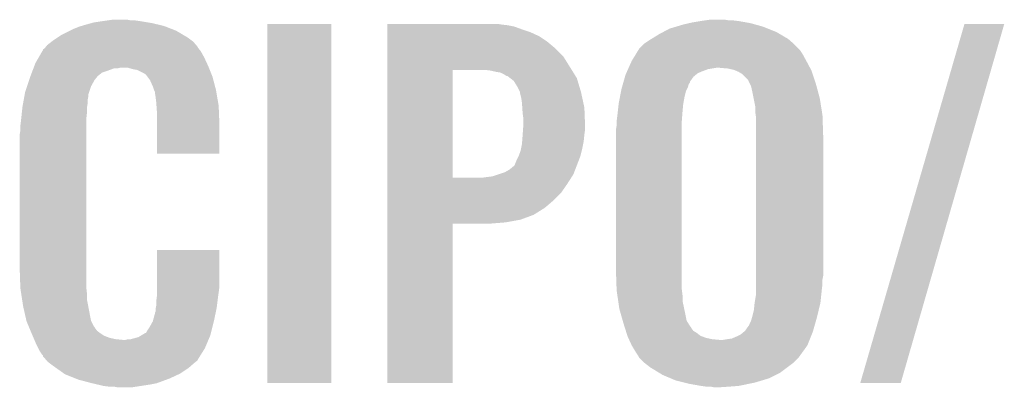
# Model space of a CAD drawing. Extents: x -9 to 122, y -9 to 65.
# Tile 20 of 256: x 3.28 to 6.92, y 18.09 to 19.45. Entities that reach past the tile are written whole.
import ezdxf

# ---------------------------------------------------------------- set-up
doc = ezdxf.new("R2010")
doc.units = 0
doc.layers.add('CLICKER_4_FOR_R7FA4M2A_V100_GTO', color=12, linetype='CONTINUOUS')

msp = doc.modelspace()

# ---------------------------------------------------------------- linework, layer by layer
at = {"layer": 'CLICKER_4_FOR_R7FA4M2A_V100_GTO'}
for points in [[(3.508578, 19.423378), (3.52552, 19.42846), (3.812542, 19.423378), (3.790948, 19.42846)], [(3.52552, 19.42846), (3.544146, 19.43354), (3.790948, 19.42846), (3.76936, 19.43354)], [(3.544146, 19.43354), (3.55346, 19.43608), (3.76936, 19.43354), (3.75412, 19.43608)], [(3.55346, 19.43608), (3.58648, 19.44116), (3.75412, 19.43608), (3.72364, 19.44116)], [(3.58648, 19.44116), (3.60426, 19.4437), (3.72364, 19.44116), (3.70586, 19.4437)], [(3.60426, 19.4437), (3.622042, 19.44624), (3.690622, 19.4437), (3.677922, 19.44624)], [(4.19608, 18.102602), (4.1961, 19.430978), (4.432278, 18.102602), (4.4323, 19.430978)], [(4.1961, 19.430978), (4.196102, 19.431), (4.4323, 19.430978), (4.196102, 19.431)], [(4.6406, 19.42846), (4.640602, 19.431), (5.062218, 19.42846), (5.046982, 19.431)], [(4.6406, 19.42592), (4.6406, 19.42846), (5.085078, 19.42592), (5.062218, 19.42846)], [(5.709916, 19.42084), (5.73532, 19.42846), (6.029962, 19.42084), (6.00253, 19.42846)], [(5.73532, 19.42846), (5.757332, 19.43354), (6.00253, 19.42846), (5.98424, 19.43354)], [(5.757332, 19.43354), (5.76834, 19.43608), (5.98424, 19.43354), (5.969848, 19.43608)], [(5.76834, 19.43608), (5.79882, 19.44116), (5.969848, 19.43608), (5.94106, 19.44116)], [(5.79882, 19.44116), (5.8166, 19.4437), (5.94106, 19.44116), (5.92074, 19.4437)], [(5.8166, 19.4437), (5.834382, 19.44624), (5.905502, 19.4437), (5.890262, 19.44624)], [(6.390646, 18.102608), (6.776728, 19.430972), (6.54049, 18.102608), (6.924034, 19.430972)], [(6.776728, 19.430972), (6.776738, 19.431), (6.924034, 19.430972), (6.776738, 19.431)], [(3.434082, 19.39036), (3.46456, 19.4056), (3.88417, 19.39036), (3.858262, 19.4056)], [(3.46456, 19.4056), (3.47472, 19.41068), (3.858262, 19.4056), (3.845198, 19.41068)], [(3.47472, 19.41068), (3.500118, 19.42084), (3.845198, 19.41068), (3.81907, 19.42084)], [(3.500118, 19.42084), (3.508578, 19.423378), (3.81907, 19.42084), (3.812542, 19.423378)], [(4.6406, 19.420838), (4.6406, 19.42592), (5.11048, 19.420838), (5.085078, 19.42592)], [(4.6406, 19.41068), (4.6406, 19.420838), (5.13842, 19.41068), (5.11048, 19.420838)], [(4.6406, 19.40052), (4.6406, 19.41068), (5.1689, 19.40052), (5.13842, 19.41068)], [(4.6406, 19.385278), (4.6406, 19.40052), (5.201922, 19.385278), (5.1689, 19.40052)], [(5.617526, 19.37512), (5.64642, 19.3929), (6.123942, 19.37512), (6.093716, 19.3929)], [(5.64642, 19.3929), (5.660706, 19.40052), (6.093716, 19.3929), (6.080762, 19.40052)], [(5.660706, 19.40052), (5.684522, 19.413222), (6.080762, 19.40052), (6.049008, 19.413222)], [(5.684522, 19.413222), (5.709916, 19.42084), (6.049008, 19.413222), (6.029962, 19.42084)], [(3.380742, 19.352262), (3.397068, 19.36496), (3.932644, 19.352262), (3.921762, 19.36496)], [(3.397068, 19.36496), (3.4036, 19.37004), (3.921762, 19.36496), (3.914988, 19.37004)], [(3.4036, 19.37004), (3.41884, 19.3802), (3.914988, 19.37004), (3.90144, 19.3802)], [(3.41884, 19.3802), (3.434082, 19.39036), (3.90144, 19.3802), (3.88417, 19.39036)], [(4.6406, 19.36496), (4.6406, 19.385278), (5.2324, 19.36496), (5.201922, 19.385278)], [(4.6406, 19.339562), (4.6406, 19.36496), (5.262878, 19.339562), (5.2324, 19.36496)], [(5.572762, 19.339562), (5.59054, 19.35734), (6.16204, 19.339562), (6.144262, 19.35734)], [(5.59054, 19.35734), (5.590542, 19.357342), (6.144262, 19.35734), (6.14426, 19.357342)], [(5.590542, 19.357342), (5.6134, 19.37258), (6.14426, 19.357342), (6.126846, 19.37258)], [(5.6134, 19.37258), (5.617526, 19.37512), (6.126846, 19.37258), (6.123942, 19.37512)], [(3.349322, 19.30654), (3.362554, 19.329398), (3.9624, 19.30654), (3.949702, 19.329398)], [(3.362554, 19.329398), (3.3655, 19.334484), (3.949702, 19.329398), (3.945634, 19.334484)], [(3.3655, 19.334484), (3.365514, 19.337026), (3.945634, 19.334484), (3.9436, 19.337026)], [(3.365514, 19.337026), (3.370582, 19.339564), (3.9436, 19.337026), (3.94157, 19.339564)], [(3.370582, 19.339564), (3.37261, 19.3421), (3.94157, 19.339564), (3.93954, 19.3421)], [(3.37261, 19.3421), (3.376672, 19.347176), (3.93954, 19.3421), (3.937002, 19.347176)], [(3.376672, 19.347176), (3.380742, 19.352262), (3.937002, 19.347176), (3.932644, 19.352262)], [(4.6406, 19.311618), (4.6406, 19.339562), (5.29082, 19.311618), (5.262878, 19.339562)], [(5.54482, 19.29384), (5.560342, 19.319242), (6.191136, 19.29384), (6.177278, 19.319242)], [(5.560342, 19.319242), (5.569656, 19.33448), (6.177278, 19.319242), (6.16712, 19.33448)], [(5.569656, 19.33448), (5.572762, 19.339562), (6.16712, 19.33448), (6.16204, 19.339562)], [(3.33272, 19.27352), (3.33756, 19.286222), (3.97764, 19.27352), (3.971778, 19.286222)], [(3.33756, 19.286222), (3.349322, 19.30654), (3.971778, 19.286222), (3.9624, 19.30654)], [(4.640598, 19.26082), (4.6406, 19.311618), (5.322572, 19.26082), (5.29082, 19.311618)], [(5.533388, 19.26844), (5.543676, 19.2913), (6.20483, 19.26844), (6.19252, 19.2913)], [(5.543676, 19.2913), (5.54482, 19.29384), (6.19252, 19.2913), (6.191136, 19.29384)], [(3.320142, 19.2405), (3.324012, 19.250658), (3.57124, 19.2405), (3.583938, 19.250658)], [(3.324012, 19.250658), (3.325948, 19.25574), (3.583938, 19.250658), (3.59918, 19.25574)], [(3.325948, 19.25574), (3.329816, 19.265898), (3.59918, 19.25574), (3.627118, 19.265898)], [(3.329816, 19.265898), (3.329818, 19.2659), (3.627118, 19.265898), (3.639818, 19.2659)], [(3.329818, 19.2659), (3.330786, 19.26844), (3.639818, 19.2659), (3.649978, 19.26844)], [(3.330786, 19.26844), (3.33272, 19.27352), (3.979672, 19.26844), (3.97764, 19.27352)], [(3.698238, 19.26336), (3.680458, 19.26844), (3.981704, 19.26336), (3.979672, 19.26844)], [(3.713478, 19.26082), (3.698238, 19.26336), (3.98272, 19.26082), (3.981704, 19.26336)], [(3.738878, 19.24812), (3.713478, 19.26082), (3.9878, 19.24812), (3.98272, 19.26082)], [(3.746498, 19.243042), (3.738878, 19.24812), (3.989832, 19.243042), (3.9878, 19.24812)], [(4.640592, 18.862062), (4.640598, 19.26082), (4.88188, 18.862062), (4.881902, 19.26082)], [(5.021578, 19.25828), (5.001258, 19.26082), (5.32416, 19.25828), (5.322572, 19.26082)], [(5.04444, 19.2532), (5.021578, 19.25828), (5.327334, 19.2532), (5.32416, 19.25828)], [(5.059682, 19.250658), (5.04444, 19.2532), (5.328924, 19.250658), (5.327334, 19.2532)], [(5.069842, 19.245578), (5.059682, 19.250658), (5.332098, 19.245578), (5.328924, 19.250658)], [(5.077462, 19.2405), (5.069842, 19.245578), (5.335272, 19.2405), (5.332098, 19.245578)], [(5.52196, 19.243042), (5.524244, 19.24812), (5.782566, 19.243042), (5.788662, 19.24812)], [(5.524244, 19.24812), (5.527674, 19.25574), (5.788662, 19.24812), (5.80644, 19.25574)], [(5.527674, 19.25574), (5.531102, 19.26336), (5.80644, 19.25574), (5.826762, 19.26336)], [(5.531102, 19.26336), (5.533388, 19.26844), (5.826762, 19.26336), (5.857242, 19.26844)], [(5.90042, 19.2659), (5.86994, 19.26844), (6.206198, 19.2659), (6.20483, 19.26844)], [(5.923282, 19.260818), (5.90042, 19.2659), (6.208934, 19.260818), (6.206198, 19.2659)], [(5.92921, 19.258278), (5.923282, 19.260818), (6.2103, 19.258278), (6.208934, 19.260818)], [(5.94106, 19.2532), (5.92921, 19.258278), (6.211994, 19.2532), (6.2103, 19.258278)], [(5.953762, 19.245578), (5.94106, 19.2532), (6.214534, 19.245578), (6.211994, 19.2532)], [(5.97662, 19.222714), (5.953762, 19.245578), (6.222154, 19.222714), (6.214534, 19.245578)], [(3.306232, 19.199858), (3.313852, 19.222718), (3.5433, 19.199858), (3.555998, 19.222718)], [(3.313852, 19.222718), (3.31724, 19.23288), (3.555998, 19.222718), (3.564126, 19.23288)], [(3.31724, 19.23288), (3.318206, 19.235418), (3.564126, 19.23288), (3.566158, 19.235418)], [(3.318206, 19.235418), (3.320142, 19.2405), (3.566158, 19.235418), (3.57124, 19.2405)], [(3.752214, 19.23542), (3.746498, 19.243042), (3.99288, 19.23542), (3.989832, 19.243042)], [(3.761738, 19.22272), (3.752214, 19.23542), (3.996224, 19.22272), (3.99288, 19.23542)], [(3.7719, 19.199858), (3.761738, 19.22272), (4.00224, 19.199858), (3.996224, 19.22272)], [(5.082544, 19.23796), (5.077462, 19.2405), (5.33686, 19.23796), (5.335272, 19.2405)], [(5.085086, 19.237956), (5.082544, 19.23796), (5.336862, 19.237956), (5.33686, 19.23796)], [(5.094876, 19.23034), (5.085086, 19.237956), (5.341622, 19.23034), (5.336862, 19.237956)], [(5.10794, 19.220176), (5.094876, 19.23034), (5.344672, 19.220176), (5.341622, 19.23034)], [(5.120638, 19.19986), (5.10794, 19.220176), (5.350766, 19.19986), (5.344672, 19.220176)], [(5.5118, 19.207484), (5.513978, 19.215104), (5.755642, 19.207484), (5.76072, 19.215104)], [(5.513978, 19.215104), (5.514704, 19.217646), (5.76072, 19.215104), (5.760724, 19.217646)], [(5.514704, 19.217646), (5.519782, 19.235422), (5.760724, 19.217646), (5.773422, 19.235422)], [(5.519782, 19.235422), (5.52196, 19.243042), (5.773422, 19.235422), (5.782566, 19.243042)], [(5.976622, 19.220176), (5.97662, 19.222714), (6.223, 19.220176), (6.222154, 19.222714)], [(5.980432, 19.21256), (5.976622, 19.220176), (6.225538, 19.21256), (6.223, 19.220176)], [(5.986782, 19.199858), (5.980432, 19.21256), (6.229004, 19.199858), (6.225538, 19.21256)], [(3.297612, 19.169376), (3.299462, 19.179542), (3.53314, 19.169376), (3.536528, 19.179542)], [(3.299462, 19.179542), (3.306232, 19.199858), (3.536528, 19.179542), (3.5433, 19.199858)], [(3.776134, 19.187162), (3.7719, 19.199858), (4.00558, 19.187162), (4.00224, 19.199858)], [(3.77698, 19.184622), (3.776134, 19.187162), (4.006022, 19.184622), (4.00558, 19.187162)], [(3.779518, 19.179544), (3.77698, 19.184622), (4.006906, 19.179544), (4.006022, 19.184622)], [(3.77952, 19.177002), (3.779518, 19.179544), (4.007348, 19.177002), (4.006906, 19.179544)], [(3.78206, 19.16176), (3.77952, 19.177002), (4.009998, 19.16176), (4.007348, 19.177002)], [(5.130798, 19.17954), (5.120638, 19.19986), (5.35686, 19.17954), (5.350766, 19.19986)], [(5.1308, 19.179536), (5.130798, 19.17954), (5.356862, 19.179536), (5.35686, 19.17954)], [(5.1308, 19.176998), (5.1308, 19.179536), (5.357414, 19.176998), (5.356862, 19.179536)], [(5.13588, 19.156678), (5.1308, 19.176998), (5.36183, 19.156678), (5.357414, 19.176998)], [(5.501398, 19.16176), (5.505268, 19.182082), (5.7404, 19.16176), (5.74548, 19.182082)], [(5.505268, 19.182082), (5.50672, 19.1897), (5.74548, 19.182082), (5.749288, 19.1897)], [(5.50672, 19.1897), (5.508896, 19.197322), (5.749288, 19.1897), (5.753102, 19.197322)], [(5.508896, 19.197322), (5.5118, 19.207484), (5.753102, 19.197322), (5.755642, 19.207484)], [(5.99186, 19.177), (5.986782, 19.199858), (6.235238, 19.177), (6.229004, 19.199858)], [(5.995924, 19.15668), (5.99186, 19.177), (6.24078, 19.15668), (6.235238, 19.177)], [(3.2893, 19.12366), (3.291608, 19.136358), (3.528482, 19.12366), (3.5306, 19.136358)], [(3.291608, 19.136358), (3.293918, 19.149058), (3.5306, 19.136358), (3.5306, 19.149058)], [(3.293918, 19.149058), (3.296228, 19.161758), (3.5306, 19.149058), (3.53314, 19.161758)], [(3.296228, 19.161758), (3.297612, 19.169376), (3.53314, 19.161758), (3.53314, 19.169376)], [(3.7846, 19.14144), (3.78206, 19.16176), (4.013532, 19.14144), (4.009998, 19.16176)], [(3.785508, 19.128738), (3.7846, 19.14144), (4.01574, 19.128738), (4.013532, 19.14144)], [(5.13842, 19.1389), (5.13588, 19.156678), (5.365696, 19.1389), (5.36183, 19.156678)], [(5.139606, 19.121118), (5.13842, 19.1389), (5.36956, 19.121118), (5.365696, 19.1389)], [(5.496276, 19.13382), (5.49656, 19.13636), (5.73532, 19.13382), (5.73578, 19.13636)], [(5.49656, 19.13636), (5.501398, 19.16176), (5.73578, 19.13636), (5.7404, 19.16176)], [(6.00202, 19.126198), (5.995924, 19.15668), (6.245658, 19.126198), (6.24078, 19.15668)], [(3.284486, 19.077938), (3.286892, 19.1008), (3.52552, 19.077938), (3.52806, 19.1008)], [(3.286892, 19.1008), (3.289032, 19.121118), (3.52806, 19.1008), (3.52806, 19.121118)], [(3.289032, 19.121118), (3.2893, 19.12366), (3.52806, 19.121118), (3.528482, 19.12366)], [(3.78714, 19.10588), (3.785508, 19.128738), (4.016656, 19.10588), (4.01574, 19.128738)], [(3.78714, 19.06524), (3.78714, 19.10588), (4.01828, 19.06524), (4.016656, 19.10588)], [(5.14096, 19.1008), (5.139606, 19.121118), (5.370342, 19.1008), (5.36956, 19.121118)], [(5.1435, 19.083018), (5.14096, 19.1008), (5.371026, 19.083018), (5.370342, 19.1008)], [(5.49148, 19.09064), (5.493172, 19.10588), (5.731606, 19.09064), (5.73278, 19.10588)], [(5.493172, 19.10588), (5.496276, 19.13382), (5.73278, 19.10588), (5.73532, 19.13382)], [(6.00202, 19.10588), (6.00202, 19.126198), (6.248908, 19.10588), (6.245658, 19.126198)], [(6.003836, 19.093178), (6.00202, 19.10588), (6.25094, 19.093178), (6.248908, 19.10588)], [(3.28168, 19.05508), (3.28422, 19.0754), (3.52552, 19.05508), (3.52552, 19.0754)], [(3.28422, 19.0754), (3.284486, 19.077938), (3.52552, 19.0754), (3.52552, 19.077938)], [(3.78714, 18.950962), (3.78714, 19.06524), (4.018258, 18.950962), (4.01828, 19.06524)], [(5.1435, 19.05508), (5.1435, 19.083018), (5.3721, 19.05508), (5.371026, 19.083018)], [(5.48894, 19.07032), (5.489256, 19.07286), (5.73024, 19.07032), (5.73024, 19.07286)], [(5.48894, 19.055082), (5.48894, 19.07032), (5.73024, 19.055082), (5.73024, 19.07032)], [(5.489256, 19.07286), (5.49148, 19.09064), (5.73024, 19.07286), (5.731606, 19.09064)], [(6.00456, 19.088098), (6.003836, 19.093178), (6.251116, 19.088098), (6.25094, 19.093178)], [(6.00456, 19.01952), (6.00456, 19.088098), (6.25348, 19.01952), (6.251116, 19.088098)], [(3.27914, 19.022062), (3.28168, 19.037302), (3.52552, 19.022062), (3.52552, 19.037302)], [(3.28168, 19.037302), (3.28168, 19.05508), (3.52552, 19.037302), (3.52552, 19.05508)], [(5.14114, 19.02206), (5.14241, 19.03984), (5.36956, 19.02206), (5.3721, 19.03984)], [(5.14241, 19.03984), (5.1435, 19.05508), (5.3721, 19.03984), (5.3721, 19.05508)], [(5.4864, 19.039842), (5.48894, 19.055082), (5.73024, 19.039842), (5.73024, 19.055082)], [(5.4864, 18.51914), (5.4864, 19.039842), (5.73024, 18.51914), (5.73024, 19.039842)], [(3.27914, 18.52676), (3.27914, 19.022062), (3.52552, 18.52676), (3.52552, 19.022062)], [(5.13842, 18.986498), (5.1392, 18.99666), (5.364986, 18.986498), (5.36702, 18.99666)], [(5.1392, 18.99666), (5.14096, 19.01952), (5.36702, 18.99666), (5.369306, 19.01952)], [(5.14096, 19.01952), (5.14114, 19.02206), (5.369306, 19.01952), (5.36956, 19.02206)], [(6.00456, 18.498818), (6.00456, 19.01952), (6.25348, 18.498818), (6.25348, 19.01952)], [(5.12572, 18.94078), (5.133338, 18.961098), (5.354318, 18.94078), (5.359398, 18.961098)], [(5.133338, 18.961098), (5.13537, 18.97126), (5.359398, 18.961098), (5.36194, 18.97126)], [(5.13537, 18.97126), (5.13842, 18.986498), (5.36194, 18.97126), (5.364986, 18.986498)], [(4.018258, 18.95094), (3.78714, 18.950962), (4.018258, 18.95094), (4.018258, 18.950962)], [(5.11302, 18.91284), (5.1181, 18.92554), (5.343572, 18.91284), (5.348456, 18.92554)], [(5.1181, 18.92554), (5.125718, 18.940778), (5.348456, 18.92554), (5.354318, 18.940778)], [(5.125718, 18.940778), (5.12572, 18.94078), (5.354318, 18.940778), (5.354318, 18.94078)], [(5.052058, 18.87474), (5.074918, 18.88236), (5.328918, 18.87474), (5.331848, 18.88236)], [(5.074918, 18.88236), (5.092698, 18.892518), (5.331848, 18.88236), (5.335754, 18.892518)], [(5.092698, 18.892518), (5.10794, 18.90522), (5.335754, 18.892518), (5.34064, 18.90522)], [(5.10794, 18.90522), (5.110478, 18.90776), (5.34064, 18.90522), (5.341618, 18.90776)], [(5.110478, 18.90776), (5.11302, 18.91284), (5.341618, 18.90776), (5.343572, 18.91284)], [(4.640592, 18.86204), (4.640592, 18.862062), (4.991098, 18.86204), (4.88188, 18.862062)], [(4.640592, 18.83918), (4.640592, 18.86204), (5.30606, 18.83918), (5.320754, 18.86204)], [(4.991098, 18.86204), (5.00888, 18.86458), (5.320754, 18.86204), (5.322386, 18.86458)], [(5.00888, 18.86458), (5.029198, 18.86712), (5.322386, 18.86458), (5.324018, 18.86712)], [(5.029198, 18.86712), (5.052058, 18.87474), (5.324018, 18.86712), (5.328918, 18.87474)], [(4.64059, 18.806158), (4.640592, 18.83918), (5.283198, 18.806158), (5.30606, 18.83918)], [(4.64059, 18.77822), (4.64059, 18.806158), (5.25526, 18.77822), (5.283198, 18.806158)], [(4.64059, 18.75028), (4.64059, 18.77822), (5.222238, 18.75028), (5.25526, 18.77822)], [(4.64059, 18.72488), (4.64059, 18.75028), (5.1816, 18.72488), (5.222238, 18.75028)], [(4.640588, 18.69694), (4.64059, 18.7071), (5.077462, 18.69694), (5.133338, 18.7071)], [(4.64059, 18.7071), (4.64059, 18.72488), (5.133338, 18.7071), (5.1816, 18.72488)], [(4.64058, 18.102602), (4.640588, 18.691838), (4.881858, 18.102602), (4.88188, 18.691838)], [(4.640588, 18.69186), (4.640588, 18.69694), (5.013962, 18.69186), (5.077462, 18.69694)], [(4.640588, 18.691838), (4.640588, 18.69186), (4.88188, 18.691838), (5.013962, 18.69186)], [(3.787144, 18.45818), (3.78716, 18.595318), (4.01828, 18.45818), (4.01828, 18.595318)], [(3.78716, 18.595318), (3.787162, 18.59534), (4.01828, 18.595318), (3.787162, 18.59534)], [(3.281506, 18.45818), (3.27914, 18.52676), (3.52552, 18.45818), (3.52552, 18.52676)], [(5.488854, 18.448022), (5.4864, 18.51914), (5.73024, 18.448022), (5.73024, 18.51914)], [(6.00456, 18.486118), (6.00456, 18.498818), (6.25094, 18.486118), (6.25348, 18.498818)], [(6.00456, 18.46834), (6.00456, 18.486118), (6.25094, 18.46834), (6.25094, 18.486118)], [(3.28168, 18.453102), (3.281506, 18.45818), (3.526086, 18.453102), (3.52552, 18.45818)], [(3.284416, 18.435318), (3.28168, 18.453102), (3.52806, 18.435318), (3.526086, 18.453102)], [(3.78714, 18.43786), (3.787144, 18.45818), (4.01574, 18.43786), (4.01828, 18.45818)], [(5.48894, 18.445482), (5.488854, 18.448022), (5.730558, 18.445482), (5.73024, 18.448022)], [(5.491576, 18.4277), (5.48894, 18.445482), (5.73278, 18.4277), (5.730558, 18.445482)], [(6.00456, 18.44802), (6.00456, 18.46834), (6.2484, 18.44802), (6.25094, 18.46834)], [(6.00456, 18.427698), (6.00456, 18.44802), (6.24626, 18.427698), (6.2484, 18.44802)], [(3.287934, 18.412458), (3.284416, 18.435318), (3.52806, 18.412458), (3.52806, 18.435318)], [(3.29184, 18.38706), (3.287934, 18.412458), (3.532898, 18.38706), (3.52806, 18.412458)], [(3.7846, 18.40484), (3.786504, 18.42008), (4.011294, 18.40484), (4.0132, 18.42008)], [(3.786504, 18.42008), (3.78714, 18.425162), (4.0132, 18.42008), (4.013926, 18.425162)], [(3.78714, 18.425162), (3.78714, 18.43786), (4.013926, 18.425162), (4.01574, 18.43786)], [(5.494586, 18.407382), (5.491576, 18.4277), (5.73278, 18.407382), (5.73278, 18.4277)], [(5.4991, 18.376902), (5.494586, 18.407382), (5.739198, 18.376902), (5.73278, 18.407382)], [(5.999902, 18.39976), (6.00456, 18.427698), (6.24332, 18.39976), (6.24626, 18.427698)], [(3.298192, 18.35912), (3.29184, 18.38706), (3.53822, 18.35912), (3.532898, 18.38706)], [(3.78206, 18.376902), (3.782568, 18.379442), (4.007584, 18.376902), (4.00812, 18.379442)], [(3.78206, 18.366744), (3.78206, 18.376902), (4.005446, 18.366744), (4.007584, 18.376902)], [(3.782568, 18.379442), (3.7846, 18.389602), (4.00812, 18.379442), (4.00939, 18.389602)], [(3.7846, 18.389602), (3.7846, 18.40484), (4.00939, 18.389602), (4.011294, 18.40484)], [(5.504182, 18.35912), (5.4991, 18.376902), (5.74294, 18.35912), (5.739198, 18.376902)], [(5.99186, 18.3515), (5.99694, 18.37182), (6.231828, 18.3515), (6.236666, 18.37182)], [(5.99694, 18.37182), (5.99948, 18.397222), (6.236666, 18.37182), (6.242714, 18.397222)], [(5.99948, 18.397222), (5.999902, 18.39976), (6.242714, 18.397222), (6.24332, 18.39976)], [(3.303964, 18.333718), (3.298192, 18.35912), (3.543302, 18.333718), (3.53822, 18.35912)], [(3.771902, 18.331182), (3.77952, 18.359122), (3.99796, 18.331182), (4.003842, 18.359122)], [(3.77952, 18.359122), (3.779522, 18.361664), (4.003842, 18.359122), (4.004376, 18.361664)], [(3.779522, 18.361664), (3.78206, 18.366744), (4.004376, 18.361664), (4.005446, 18.366744)], [(5.511438, 18.333722), (5.504182, 18.35912), (5.748018, 18.333722), (5.74294, 18.35912)], [(5.98678, 18.33372), (5.990408, 18.34642), (6.22699, 18.33372), (6.23062, 18.34642)], [(5.990408, 18.34642), (5.99186, 18.3515), (6.23062, 18.34642), (6.231828, 18.3515)], [(3.30454, 18.331182), (3.303964, 18.333718), (3.544572, 18.331182), (3.543302, 18.333718)], [(3.312028, 18.3134), (3.30454, 18.331182), (3.553462, 18.3134), (3.544572, 18.331182)], [(3.313098, 18.310856), (3.312028, 18.3134), (3.556002, 18.310856), (3.553462, 18.3134)], [(3.315236, 18.30578), (3.313098, 18.310856), (3.558542, 18.30578), (3.556002, 18.310856)], [(3.319514, 18.295618), (3.315236, 18.30578), (3.566162, 18.295618), (3.558542, 18.30578)], [(3.749042, 18.293082), (3.759198, 18.308318), (3.988434, 18.293082), (3.992242, 18.308318)], [(3.759198, 18.308318), (3.7719, 18.33118), (3.992242, 18.308318), (3.99796, 18.33118)], [(3.7719, 18.33118), (3.771902, 18.331182), (3.99796, 18.33118), (3.99796, 18.331182)], [(5.51434, 18.32356), (5.511438, 18.333722), (5.754372, 18.32356), (5.748018, 18.333722)], [(5.517548, 18.313402), (5.51434, 18.32356), (5.76072, 18.313402), (5.754372, 18.32356)], [(5.518352, 18.31086), (5.517548, 18.313402), (5.763258, 18.31086), (5.76072, 18.313402)], [(5.519954, 18.305782), (5.518352, 18.31086), (5.7658, 18.305782), (5.763258, 18.31086)], [(5.523162, 18.295624), (5.519954, 18.305782), (5.773418, 18.295624), (5.7658, 18.305782)], [(5.963918, 18.295618), (5.97662, 18.3134), (6.216104, 18.295618), (6.221186, 18.3134)], [(5.97662, 18.3134), (5.979156, 18.315938), (6.221186, 18.3134), (6.22191, 18.315938)], [(5.979156, 18.315938), (5.9817, 18.323558), (6.22191, 18.315938), (6.224088, 18.323558)], [(5.9817, 18.323558), (5.98678, 18.33372), (6.224088, 18.323558), (6.22699, 18.33372)], [(3.322722, 18.288), (3.319514, 18.295618), (3.57632, 18.288), (3.566162, 18.295618)], [(3.32486, 18.28292), (3.322722, 18.288), (3.58394, 18.28292), (3.57632, 18.288)], [(3.327038, 18.27784), (3.32486, 18.28292), (3.59156, 18.27784), (3.58394, 18.28292)], [(3.330304, 18.27022), (3.327038, 18.27784), (3.611882, 18.27022), (3.59156, 18.27784)], [(3.33248, 18.26514), (3.330304, 18.27022), (3.634742, 18.26514), (3.611882, 18.27022)], [(3.33357, 18.2626), (3.33248, 18.26514), (3.660138, 18.2626), (3.634742, 18.26514)], [(3.3401, 18.24736), (3.33357, 18.2626), (3.971354, 18.24736), (3.977772, 18.2626)], [(3.670302, 18.2626), (3.680462, 18.26514), (3.977772, 18.2626), (3.97884, 18.26514)], [(3.690624, 18.26514), (3.718562, 18.27276), (3.97884, 18.26514), (3.98205, 18.27276)], [(3.718562, 18.27276), (3.731258, 18.280378), (3.98205, 18.27276), (3.985258, 18.280378)], [(3.731258, 18.280378), (3.743964, 18.288), (3.985258, 18.280378), (3.987162, 18.288)], [(3.743964, 18.288), (3.746506, 18.288014), (3.987162, 18.288), (3.987166, 18.288014)], [(3.746506, 18.288014), (3.749042, 18.293082), (3.987166, 18.288014), (3.988434, 18.293082)], [(5.525568, 18.288002), (5.523162, 18.295624), (5.786118, 18.288002), (5.773418, 18.295624)], [(5.528776, 18.277842), (5.525568, 18.288002), (5.79882, 18.277842), (5.786118, 18.288002)], [(5.529578, 18.275302), (5.528776, 18.277842), (5.805594, 18.275302), (5.79882, 18.277842)], [(5.531924, 18.270222), (5.529578, 18.275302), (5.819138, 18.270222), (5.805594, 18.275302)], [(5.53427, 18.26514), (5.531924, 18.270222), (5.842, 18.26514), (5.819138, 18.270222)], [(5.535442, 18.2626), (5.53427, 18.26514), (5.86994, 18.2626), (5.842, 18.26514)], [(5.54482, 18.242282), (5.535442, 18.2626), (6.195058, 18.242282), (6.203186, 18.2626)], [(5.882638, 18.2626), (5.89788, 18.26514), (6.203186, 18.2626), (6.204202, 18.26514)], [(5.89788, 18.26514), (5.915656, 18.26768), (6.204202, 18.26514), (6.205218, 18.26768)], [(5.915656, 18.26768), (5.93344, 18.2753), (6.205218, 18.26768), (6.208268, 18.2753)], [(5.93344, 18.2753), (5.948676, 18.282918), (6.208268, 18.2753), (6.211314, 18.282918)], [(5.948676, 18.282918), (5.960868, 18.293078), (6.211314, 18.282918), (6.21538, 18.293078)], [(5.960868, 18.293078), (5.963918, 18.295618), (6.21538, 18.293078), (6.216104, 18.295618)], [(3.347722, 18.23212), (3.3401, 18.24736), (3.964938, 18.23212), (3.971354, 18.24736)], [(3.3528, 18.221962), (3.347722, 18.23212), (3.95859, 18.221962), (3.964938, 18.23212)], [(5.544824, 18.242278), (5.54482, 18.242282), (6.195058, 18.242278), (6.195058, 18.242282)], [(5.56006, 18.216878), (5.544824, 18.242278), (6.176712, 18.216878), (6.195058, 18.242278)], [(3.36296, 18.20672), (3.3528, 18.221962), (3.949064, 18.20672), (3.95859, 18.221962)], [(3.365494, 18.204186), (3.36296, 18.20672), (3.94748, 18.204186), (3.949064, 18.20672)], [(3.3655, 18.201646), (3.365494, 18.204186), (3.945894, 18.201646), (3.94748, 18.204186)], [(3.374392, 18.19148), (3.3655, 18.201646), (3.939542, 18.19148), (3.945894, 18.201646)], [(3.378838, 18.186398), (3.374392, 18.19148), (3.936996, 18.186398), (3.939542, 18.19148)], [(5.570218, 18.201642), (5.56006, 18.216878), (6.165708, 18.201642), (6.176712, 18.216878)], [(5.572758, 18.196564), (5.570218, 18.201642), (6.16204, 18.196564), (6.165708, 18.201642)], [(5.572762, 18.19656), (5.572758, 18.196564), (6.162038, 18.19656), (6.16204, 18.196564)], [(5.59054, 18.178782), (5.572762, 18.19656), (6.14426, 18.178782), (6.162038, 18.19656)], [(3.383278, 18.18132), (3.378838, 18.186398), (3.930648, 18.18132), (3.936996, 18.186398)], [(3.390052, 18.17624), (3.383278, 18.18132), (3.9243, 18.17624), (3.930648, 18.18132)], [(3.4036, 18.16608), (3.390052, 18.17624), (3.912688, 18.16608), (3.9243, 18.17624)], [(3.414396, 18.15846), (3.4036, 18.16608), (3.90398, 18.15846), (3.912688, 18.16608)], [(3.443184, 18.13814), (3.414396, 18.15846), (3.8735, 18.13814), (3.90398, 18.15846)], [(5.590544, 18.17878), (5.59054, 18.178782), (6.144258, 18.17878), (6.14426, 18.178782)], [(5.6134, 18.161), (5.590544, 18.17878), (6.12055, 18.161), (6.144258, 18.17878)], [(5.646652, 18.14068), (5.6134, 18.161), (6.093458, 18.14068), (6.12055, 18.161)], [(3.446778, 18.135602), (3.443184, 18.13814), (3.86806, 18.135602), (3.8735, 18.13814)], [(3.484884, 18.12036), (3.446778, 18.135602), (3.8354, 18.12036), (3.86806, 18.135602)], [(3.497578, 18.115282), (3.484884, 18.12036), (3.821616, 18.115282), (3.8354, 18.12036)], [(3.54584, 18.10258), (3.497578, 18.115282), (3.787138, 18.10258), (3.821616, 18.115282)], [(5.65912, 18.13306), (5.646652, 18.14068), (6.078218, 18.13306), (6.093458, 18.14068)], [(5.68929, 18.120358), (5.65912, 18.13306), (6.052818, 18.120358), (6.078218, 18.13306)], [(5.707378, 18.112742), (5.68929, 18.120358), (6.02743, 18.112742), (6.052818, 18.120358)], [(3.56743, 18.0975), (3.54584, 18.10258), (3.76174, 18.0975), (3.787138, 18.10258)], [(3.58902, 18.09242), (3.56743, 18.0975), (3.728718, 18.09242), (3.76174, 18.0975)], [(3.60934, 18.08988), (3.58902, 18.09242), (3.712208, 18.08988), (3.728718, 18.09242)], [(3.639818, 18.08734), (3.627118, 18.08988), (3.695698, 18.08734), (3.712208, 18.08988)], [(4.432278, 18.10258), (4.19608, 18.102602), (4.432278, 18.10258), (4.432278, 18.102602)], [(4.881858, 18.10258), (4.64058, 18.102602), (4.881858, 18.10258), (4.881858, 18.102602)], [(5.737864, 18.10512), (5.707378, 18.112742), (6.002022, 18.10512), (6.02743, 18.112742)], [(5.75818, 18.10004), (5.737864, 18.10512), (5.977636, 18.10004), (6.002022, 18.10512)], [(5.80136, 18.09242), (5.75818, 18.10004), (5.94106, 18.09242), (5.977636, 18.10004)], [(5.81914, 18.08988), (5.80136, 18.09242), (5.90804, 18.08988), (5.94106, 18.09242)], [(5.849618, 18.08734), (5.836918, 18.08988), (5.869942, 18.08734), (5.90804, 18.08988)], [(6.540482, 18.10258), (6.390646, 18.102608), (6.540482, 18.10258), (6.54049, 18.102608)]]:
    msp.add_solid(points, dxfattribs=at)

doc.saveas('drawing.dxf')
